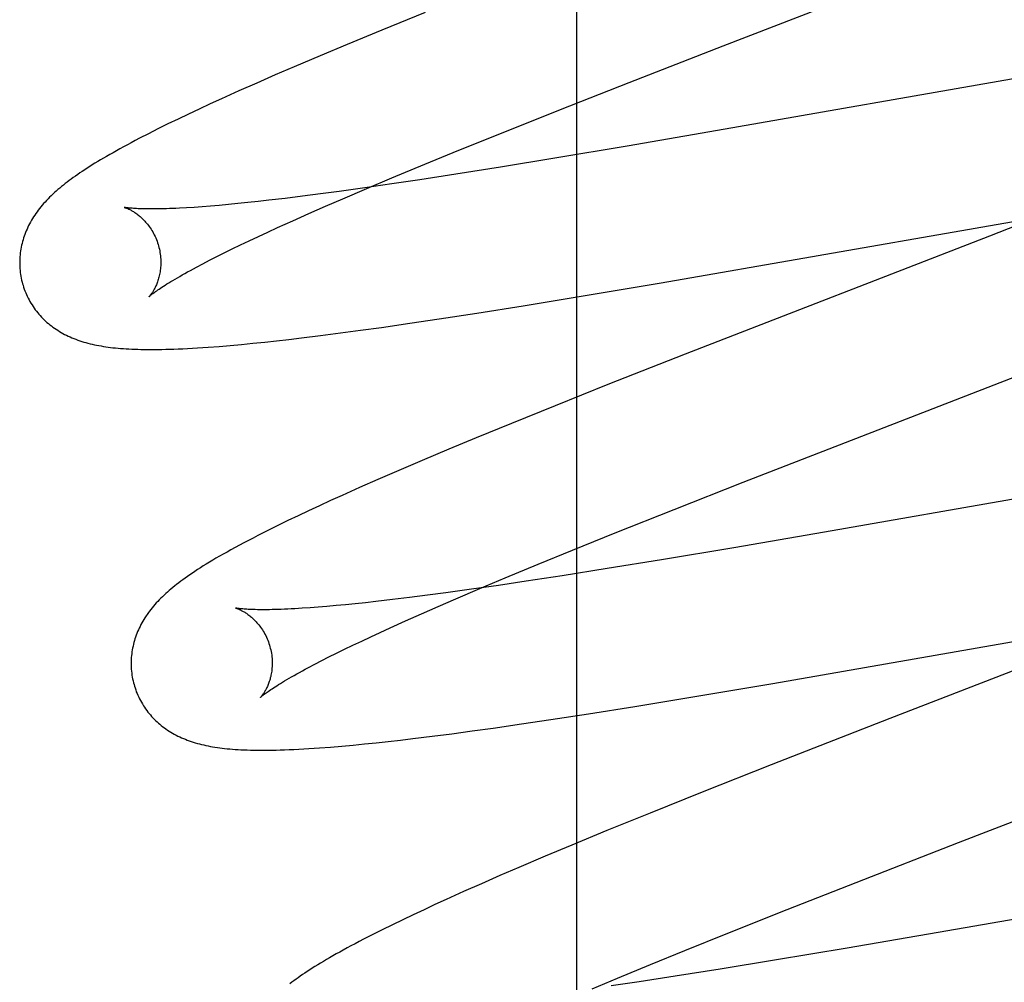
# Model space of a CAD drawing. Header units: inches. Extents: x 0 to 207, y 0 to 134.
# Tile 30 of 68: x 72.098 to 72.238, y 68.742 to 68.879. Entities that reach past the tile are written whole.
import ezdxf

# ---------------------------------------------------------------- set-up
doc = ezdxf.new("R2010")
doc.units = ezdxf.units.IN
doc.header["$LTSCALE"] = 11.383625
doc.header["$MEASUREMENT"] = 0
doc.linetypes.add('HIDDEN', pattern=[0.2, 0.1, -0.1])
doc.layers.add('DEFAULT_2', color=8, linetype='HIDDEN')
doc.layers.add('RIGHTHAND_DOOR_ASSEMBLY', color=7, linetype='CONTINUOUS')

msp = doc.modelspace()

# ---------------------------------------------------------------- linework, layer by layer
at = {"layer": 'DEFAULT_2', "color": 8, "linetype": 'HIDDEN'}
for p, q in [((72.20624, 65.19731), (72.20624, 70.69782)), ((72.19805, 68.87504), (72.23622, 68.88985)), ((72.15581, 68.87979), (72.14968, 68.8773)), ((72.14968, 68.8773), (72.14475, 68.87526)), ((72.14475, 68.87526), (72.14093, 68.87366)), ((72.18473, 68.86986), (72.19805, 68.87504)), ((72.14093, 68.87366), (72.13724, 68.87209)), ((72.13724, 68.87209), (72.13455, 68.87093)), ((72.13455, 68.87093), (72.13194, 68.86978)), ((72.13194, 68.86978), (72.1294, 68.86866)), ((72.17499, 68.86603), (72.18473, 68.86986)), ((72.24, 68.8705), (72.19726, 68.86305)), ((72.1294, 68.86866), (72.12695, 68.86755)), ((72.12535, 68.86682), (72.1238, 68.8661)), ((72.12695, 68.86755), (72.12535, 68.86682)), ((72.12229, 68.86539), (72.12081, 68.86468)), ((72.1238, 68.8661), (72.12229, 68.86539)), ((72.16663, 68.86269), (72.17499, 68.86603)), ((72.11936, 68.86398), (72.11795, 68.86328)), ((72.12081, 68.86468), (72.11936, 68.86398)), ((72.11659, 68.8626), (72.11533, 68.86195)), ((72.11795, 68.86328), (72.11659, 68.8626)), ((72.1606, 68.86026), (72.16663, 68.86269)), ((72.19726, 68.86305), (72.18443, 68.86085)), ((72.15576, 68.85828), (72.1606, 68.86026)), ((72.18443, 68.86085), (72.1742, 68.85913)), ((72.15111, 68.85635), (72.15576, 68.85828)), ((72.1742, 68.85913), (72.16651, 68.85787)), ((72.16015, 68.85686), (72.15504, 68.85607)), ((72.16651, 68.85787), (72.16015, 68.85686)), ((72.15109, 68.85549), (72.14728, 68.85494)), ((72.14755, 68.85485), (72.15111, 68.85635)), ((72.15504, 68.85607), (72.15109, 68.85549)), ((72.14098, 68.85407), (72.13843, 68.85374)), ((72.14362, 68.85443), (72.14098, 68.85407)), ((72.14728, 68.85494), (72.14362, 68.85443)), ((72.14414, 68.85339), (72.14755, 68.85485)), ((72.12793, 68.85257), (72.12663, 68.85245)), ((72.12928, 68.8527), (72.12793, 68.85257)), ((72.13068, 68.85284), (72.12928, 68.8527)), ((72.13214, 68.853), (72.13068, 68.85284)), ((72.13364, 68.85317), (72.13214, 68.853)), ((72.13598, 68.85344), (72.13364, 68.85317)), ((72.13843, 68.85374), (72.13598, 68.85344)), ((72.14168, 68.85232), (72.14414, 68.85339)), ((72.12306, 68.85217), (72.12199, 68.8521)), ((72.12419, 68.85225), (72.12306, 68.85217)), ((72.12538, 68.85234), (72.12419, 68.85225)), ((72.12663, 68.85245), (72.12538, 68.85234)), ((72.13706, 68.85028), (72.13932, 68.85129)), ((72.13932, 68.85129), (72.14168, 68.85232)), ((72.23377, 68.84923), (72.24583, 68.8513)), ((72.2471, 68.85251), (72.23581, 68.8481)), ((72.13489, 68.8493), (72.13706, 68.85028)), ((72.13218, 68.84804), (72.13351, 68.84866)), ((72.13351, 68.84866), (72.13489, 68.8493)), ((72.18924, 68.84148), (72.23377, 68.84923)), ((72.12966, 68.84685), (72.13089, 68.84744)), ((72.13089, 68.84744), (72.13218, 68.84804)), ((72.23581, 68.8481), (72.19265, 68.83136)), ((72.12628, 68.84519), (72.12735, 68.84572)), ((72.12735, 68.84572), (72.12848, 68.84628)), ((72.12848, 68.84628), (72.12966, 68.84685)), ((72.12339, 68.84369), (72.1243, 68.84417)), ((72.1243, 68.84417), (72.12526, 68.84467)), ((72.12526, 68.84467), (72.12628, 68.84519)), ((72.17762, 68.83952), (72.18924, 68.84148)), ((72.16971, 68.83823), (72.17762, 68.83952)), ((72.15779, 68.83636), (72.16312, 68.83718)), ((72.16312, 68.83718), (72.16971, 68.83823)), ((72.15365, 68.83574), (72.15779, 68.83636)), ((72.1438, 68.83437), (72.14667, 68.83475)), ((72.14667, 68.83475), (72.14961, 68.83516)), ((72.14961, 68.83516), (72.15365, 68.83574)), ((72.13141, 68.83291), (72.13307, 68.83308)), ((72.13307, 68.83308), (72.13476, 68.83326)), ((72.13476, 68.83326), (72.1365, 68.83346)), ((72.1365, 68.83346), (72.13827, 68.83367)), ((72.13827, 68.83367), (72.141, 68.83401)), ((72.141, 68.83401), (72.1438, 68.83437)), ((72.12662, 68.83247), (72.12819, 68.83261)), ((72.12819, 68.83261), (72.12979, 68.83275)), ((72.12979, 68.83275), (72.13141, 68.83291)), ((72.21536, 68.81884), (72.25039, 68.83242)), ((72.19265, 68.83136), (72.18168, 68.82704)), ((72.18168, 68.82704), (72.17423, 68.82406)), ((72.17423, 68.82406), (72.16803, 68.82155)), ((72.16803, 68.82155), (72.16303, 68.8195)), ((72.16303, 68.8195), (72.15915, 68.81789)), ((72.15915, 68.81789), (72.15538, 68.8163)), ((72.20089, 68.81321), (72.21536, 68.81884)), ((72.15538, 68.8163), (72.15174, 68.81474)), ((72.1491, 68.81359), (72.14653, 68.81246)), ((72.15174, 68.81474), (72.1491, 68.81359)), ((72.25537, 68.81364), (72.21242, 68.80615)), ((72.14653, 68.81246), (72.14404, 68.81135)), ((72.19112, 68.80937), (72.20089, 68.81321)), ((72.14404, 68.81135), (72.14242, 68.81061)), ((72.14084, 68.80989), (72.1393, 68.80917)), ((72.14242, 68.81061), (72.14084, 68.80989)), ((72.18273, 68.80603), (72.19112, 68.80937)), ((72.1378, 68.80847), (72.13634, 68.80777)), ((72.1393, 68.80917), (72.1378, 68.80847)), ((72.13491, 68.80707), (72.1335, 68.80637)), ((72.13634, 68.80777), (72.13491, 68.80707)), ((72.1335, 68.80637), (72.1321, 68.80566)), ((72.17667, 68.80358), (72.18273, 68.80603)), ((72.21242, 68.80615), (72.19955, 68.80394)), ((72.19955, 68.80394), (72.18931, 68.80222)), ((72.17181, 68.80159), (72.17667, 68.80358)), ((72.16715, 68.79966), (72.17181, 68.80159)), ((72.1816, 68.80097), (72.17524, 68.79996)), ((72.18931, 68.80222), (72.1816, 68.80097)), ((72.16357, 68.79815), (72.16715, 68.79966)), ((72.17524, 68.79996), (72.17014, 68.79918)), ((72.16014, 68.79669), (72.16357, 68.79815)), ((72.1662, 68.79859), (72.1624, 68.79805)), ((72.17014, 68.79918), (72.1662, 68.79859)), ((72.15359, 68.79687), (72.15116, 68.79658)), ((72.15612, 68.7972), (72.15359, 68.79687)), ((72.15875, 68.79755), (72.15612, 68.7972)), ((72.1624, 68.79805), (72.15875, 68.79755)), ((72.1395, 68.79542), (72.13839, 68.79535)), ((72.14067, 68.79551), (72.1395, 68.79542)), ((72.1419, 68.79561), (72.14067, 68.79551)), ((72.14318, 68.79573), (72.1419, 68.79561)), ((72.14451, 68.79585), (72.14318, 68.79573)), ((72.1459, 68.79599), (72.14451, 68.79585)), ((72.14734, 68.79614), (72.1459, 68.79599)), ((72.14883, 68.79631), (72.14734, 68.79614)), ((72.15116, 68.79658), (72.14883, 68.79631)), ((72.1553, 68.79458), (72.15767, 68.79562)), ((72.15767, 68.79562), (72.16014, 68.79669)), ((72.15302, 68.79356), (72.1553, 68.79458)), ((72.14945, 68.79194), (72.15084, 68.79258)), ((72.15084, 68.79258), (72.15302, 68.79356)), ((72.14682, 68.79071), (72.14811, 68.79132)), ((72.14811, 68.79132), (72.14945, 68.79194)), ((72.20508, 68.78469), (72.24964, 68.79245)), ((72.25142, 68.79124), (72.22164, 68.77971)), ((72.14439, 68.78955), (72.14558, 68.79012)), ((72.14558, 68.79012), (72.14682, 68.79071)), ((72.14115, 68.78793), (72.14217, 68.78845)), ((72.14217, 68.78845), (72.14325, 68.78899)), ((72.14325, 68.78899), (72.14439, 68.78955)), ((72.13927, 68.78695), (72.14018, 68.78743)), ((72.14018, 68.78743), (72.14115, 68.78793)), ((72.19346, 68.78274), (72.20508, 68.78469)), ((72.17895, 68.78039), (72.18554, 68.78144)), ((72.18554, 68.78144), (72.19346, 68.78274)), ((72.17361, 68.77957), (72.17895, 68.78039)), ((72.16543, 68.77838), (72.16946, 68.77896)), ((72.16946, 68.77896), (72.17361, 68.77957)), ((72.22164, 68.77971), (72.20487, 68.77317)), ((72.15408, 68.77688), (72.15681, 68.77722)), ((72.15681, 68.77722), (72.15961, 68.77758)), ((72.15961, 68.77758), (72.16248, 68.77797)), ((72.16248, 68.77797), (72.16543, 68.77838)), ((72.1424, 68.77568), (72.14399, 68.77581)), ((72.14399, 68.77581), (72.14559, 68.77596)), ((72.14559, 68.77596), (72.14722, 68.77612)), ((72.14722, 68.77612), (72.14887, 68.77629)), ((72.14887, 68.77629), (72.15057, 68.77647)), ((72.15057, 68.77647), (72.1523, 68.77667)), ((72.1523, 68.77667), (72.15408, 68.77688)), ((72.23139, 68.76214), (72.26747, 68.77614)), ((72.20487, 68.77317), (72.19507, 68.76929)), ((72.19507, 68.76929), (72.18768, 68.76633)), ((72.18768, 68.76633), (72.18156, 68.76384)), ((72.18156, 68.76384), (72.17662, 68.7618)), ((72.21689, 68.7565), (72.23139, 68.76214)), ((72.17662, 68.7618), (72.1728, 68.7602)), ((72.1728, 68.7602), (72.1691, 68.75862)), ((72.1691, 68.75862), (72.16641, 68.75747)), ((72.16379, 68.75632), (72.16125, 68.7552)), ((72.16641, 68.75747), (72.16379, 68.75632)), ((72.2071, 68.75265), (72.21689, 68.7565)), ((72.27146, 68.7569), (72.22849, 68.74941)), ((72.16125, 68.7552), (72.15879, 68.75409)), ((72.15879, 68.75409), (72.1572, 68.75336)), ((72.15565, 68.75264), (72.15413, 68.75193)), ((72.1572, 68.75336), (72.15565, 68.75264)), ((72.19869, 68.74931), (72.2071, 68.75265)), ((72.15263, 68.75122), (72.15117, 68.75051)), ((72.15413, 68.75193), (72.15263, 68.75122)), ((72.14974, 68.7498), (72.14838, 68.74912)), ((72.15117, 68.75051), (72.14974, 68.7498)), ((72.19262, 68.74686), (72.19869, 68.74931)), ((72.22849, 68.74941), (72.2156, 68.74719)), ((72.14838, 68.74912), (72.14709, 68.74845)), ((72.18775, 68.74486), (72.19262, 68.74686)), ((72.2156, 68.74719), (72.20533, 68.74547)), ((72.20533, 68.74547), (72.19762, 68.74421)), ((72.18308, 68.74292), (72.18775, 68.74486)), ((72.19762, 68.74421), (72.19124, 68.7432)), ((72.17949, 68.74141), (72.18308, 68.74292)), ((72.18612, 68.74242), (72.18217, 68.74183)), ((72.19124, 68.7432), (72.18612, 68.74242))]:
    msp.add_line(p, q, dxfattribs=at)
for points in [[(72.11533, 68.86195), (72.11473, 68.86163), (72.11416, 68.86133), (72.11361, 68.86103), (72.11307, 68.86074), (72.11256, 68.86046), (72.11206, 68.86018), (72.11158, 68.85991), (72.11112, 68.85965), (72.11067, 68.85939), (72.11024, 68.85914), (72.10982, 68.85889), (72.10941, 68.85865), (72.10902, 68.85841), (72.10864, 68.85817), (72.10827, 68.85794), (72.10791, 68.85771), (72.10756, 68.85748), (72.10722, 68.85726), (72.10689, 68.85704), (72.10657, 68.85682), (72.10626, 68.8566), (72.10595, 68.85639), (72.10566, 68.85617), (72.10537, 68.85596), (72.10509, 68.85574), (72.10481, 68.85553), (72.10454, 68.85532), (72.10428, 68.8551), (72.10402, 68.85489), (72.10377, 68.85468)], [(72.10377, 68.85468), (72.10352, 68.85446), (72.10328, 68.85425), (72.10304, 68.85403), (72.10281, 68.85381), (72.10259, 68.85359), (72.10237, 68.85337), (72.10215, 68.85315), (72.10195, 68.85292), (72.10174, 68.8527), (72.10155, 68.85247), (72.10135, 68.85224), (72.10117, 68.85201), (72.10099, 68.85178), (72.10081, 68.85154), (72.10065, 68.85131), (72.10048, 68.85107), (72.10032, 68.85083), (72.10017, 68.85058), (72.10003, 68.85034), (72.09988, 68.85009), (72.09975, 68.84984), (72.09962, 68.84959), (72.0995, 68.84934), (72.09939, 68.84909), (72.09928, 68.84884), (72.09917, 68.84859), (72.09908, 68.84834), (72.09899, 68.84809), (72.0989, 68.84783), (72.09882, 68.84757), (72.09875, 68.84731), (72.09868, 68.84705), (72.09862, 68.84679), (72.09857, 68.84652), (72.09852, 68.84626), (72.09847, 68.84599), (72.09844, 68.84571), (72.09841, 68.84544), (72.09838, 68.84517), (72.09836, 68.84489), (72.09835, 68.84462), (72.09835, 68.84434), (72.09835, 68.84406), (72.09836, 68.84378), (72.09838, 68.84351), (72.0984, 68.84323), (72.09844, 68.84295), (72.09847, 68.84267), (72.09852, 68.8424), (72.09857, 68.84212), (72.09863, 68.84185), (72.09869, 68.84158), (72.09876, 68.84135)], [(72.11318, 68.85217), (72.11317, 68.85217), (72.11316, 68.85217), (72.11317, 68.85217), (72.11318, 68.85217), (72.11321, 68.85216), (72.11324, 68.85215), (72.11328, 68.85214), (72.11332, 68.85212), (72.11337, 68.85211), (72.11343, 68.85209), (72.11349, 68.85206), (72.11356, 68.85203), (72.11363, 68.852), (72.11371, 68.85197), (72.11379, 68.85193), (72.11388, 68.85189), (72.11397, 68.85185), (72.11406, 68.8518), (72.11416, 68.85175), (72.11426, 68.85169), (72.11436, 68.85163), (72.11447, 68.85156), (72.11458, 68.85149), (72.11469, 68.85142), (72.11481, 68.85134), (72.11493, 68.85125), (72.11505, 68.85116), (72.11517, 68.85107), (72.11529, 68.85097), (72.11542, 68.85086), (72.11555, 68.85075), (72.11567, 68.85063), (72.1158, 68.8505), (72.11593, 68.85037), (72.11607, 68.85023), (72.1162, 68.85009), (72.11633, 68.84994), (72.11646, 68.84978), (72.11659, 68.84961), (72.11671, 68.84944), (72.11684, 68.84926), (72.11696, 68.84907), (72.11708, 68.84888), (72.1172, 68.84868), (72.11731, 68.84848), (72.11742, 68.84827), (72.11753, 68.84805), (72.11763, 68.84783), (72.11772, 68.84761), (72.11781, 68.84738), (72.11789, 68.84714), (72.11797, 68.84691), (72.11803, 68.8467)], [(72.12199, 68.8521), (72.12098, 68.85205), (72.12049, 68.85202), (72.12002, 68.852), (72.11957, 68.85199), (72.11914, 68.85197), (72.11871, 68.85196), (72.11831, 68.85195), (72.11792, 68.85194), (72.11755, 68.85194), (72.11719, 68.85194), (72.11685, 68.85194), (72.11652, 68.85194), (72.11621, 68.85194), (72.11592, 68.85195), (72.11564, 68.85195), (72.11538, 68.85196), (72.11514, 68.85197), (72.11491, 68.85199), (72.11469, 68.852), (72.1145, 68.85201), (72.11431, 68.85203), (72.11415, 68.85204), (72.11399, 68.85205), (72.11386, 68.85207), (72.11373, 68.85208), (72.11362, 68.8521), (72.11352, 68.85211), (72.11344, 68.85212), (72.11336, 68.85213), (72.1133, 68.85215), (72.11325, 68.85215), (72.11322, 68.85216), (72.11319, 68.85217), (72.11318, 68.85217)], [(72.11803, 68.8467), (72.11808, 68.84649), (72.11814, 68.84625), (72.11819, 68.84601), (72.11823, 68.84577), (72.11827, 68.84553), (72.1183, 68.84529), (72.11832, 68.84505), (72.11833, 68.84481), (72.11834, 68.84458), (72.11834, 68.84435), (72.11834, 68.84412), (72.11833, 68.84389), (72.11831, 68.84368), (72.11829, 68.84346), (72.11827, 68.84325), (72.11824, 68.84305), (72.11821, 68.84285), (72.11817, 68.84266), (72.11813, 68.84247), (72.11808, 68.84229), (72.11804, 68.84212), (72.11799, 68.84195), (72.11794, 68.84179), (72.11788, 68.84163), (72.11783, 68.84148), (72.11777, 68.84134), (72.11772, 68.8412), (72.11766, 68.84106), (72.1176, 68.84094), (72.11754, 68.84081), (72.11748, 68.8407), (72.11743, 68.84059), (72.11737, 68.84048), (72.11731, 68.84038), (72.11726, 68.84029), (72.1172, 68.8402), (72.11715, 68.84011), (72.11709, 68.84003), (72.11704, 68.83996), (72.11699, 68.83989), (72.11695, 68.83983), (72.1169, 68.83977), (72.11686, 68.83972), (72.11683, 68.83967), (72.11679, 68.83963), (72.11676, 68.83959), (72.11674, 68.83956), (72.11671, 68.83954), (72.1167, 68.83952), (72.11669, 68.83951), (72.11668, 68.83951)], [(72.11668, 68.83951), (72.11669, 68.83951), (72.1167, 68.83953), (72.11673, 68.83955), (72.11676, 68.83957), (72.1168, 68.83961), (72.11684, 68.83965), (72.1169, 68.8397), (72.11697, 68.83976), (72.11705, 68.83982), (72.11714, 68.83989), (72.11724, 68.83997), (72.11735, 68.84005), (72.11748, 68.84014), (72.11762, 68.84024), (72.11777, 68.84035), (72.11793, 68.84047), (72.11811, 68.84059), (72.1183, 68.84072), (72.11851, 68.84085), (72.11873, 68.841), (72.11897, 68.84115), (72.11922, 68.84131), (72.11949, 68.84147), (72.11977, 68.84164), (72.12006, 68.84182), (72.12037, 68.84201), (72.1207, 68.8422), (72.12104, 68.84239), (72.12139, 68.84259), (72.12176, 68.8428), (72.12215, 68.84302), (72.12255, 68.84324), (72.12296, 68.84346), (72.12339, 68.84369)], [(72.09876, 68.84135), (72.09882, 68.84112), (72.09891, 68.84085), (72.099, 68.84059), (72.09909, 68.84033), (72.0992, 68.84007), (72.09931, 68.83981), (72.09942, 68.83956), (72.09955, 68.83931), (72.09968, 68.83906), (72.09981, 68.83882), (72.09995, 68.83858), (72.1001, 68.83834), (72.10025, 68.83811), (72.1004, 68.83789), (72.10056, 68.83766), (72.10073, 68.83745), (72.1009, 68.83723), (72.10108, 68.83703), (72.10126, 68.83682), (72.10144, 68.83662), (72.10163, 68.83643), (72.10182, 68.83624), (72.10202, 68.83605), (72.10222, 68.83587), (72.10242, 68.8357), (72.10263, 68.83553), (72.10284, 68.83536), (72.10306, 68.8352), (72.10328, 68.83504), (72.10351, 68.83489), (72.10374, 68.83474), (72.10398, 68.83459), (72.10422, 68.83445), (72.10447, 68.83431), (72.10472, 68.83417), (72.10497, 68.83404), (72.10523, 68.83392), (72.10549, 68.8338), (72.10576, 68.83368), (72.10603, 68.83357), (72.1063, 68.83347), (72.10658, 68.83336), (72.10686, 68.83327), (72.10715, 68.83317), (72.10744, 68.83308), (72.10773, 68.833), (72.10803, 68.83292), (72.10833, 68.83284), (72.10863, 68.83277), (72.10894, 68.8327), (72.10925, 68.83264), (72.10957, 68.83258), (72.10989, 68.83252), (72.11021, 68.83247), (72.11055, 68.83242), (72.11088, 68.83237), (72.11122, 68.83233), (72.11157, 68.83228), (72.11193, 68.83225), (72.11229, 68.83221), (72.11266, 68.83218), (72.11304, 68.83215), (72.11342, 68.83213), (72.11382, 68.8321), (72.11423, 68.83208), (72.11465, 68.83207), (72.11508, 68.83205), (72.11552, 68.83204), (72.11598, 68.83203), (72.11645, 68.83203), (72.11694, 68.83203), (72.11744, 68.83203), (72.11796, 68.83203), (72.11849, 68.83204), (72.11905, 68.83205), (72.11962, 68.83207), (72.12021, 68.83209), (72.12083, 68.83211), (72.12147, 68.83214), (72.12214, 68.83217), (72.12283, 68.83221), (72.12356, 68.83225), (72.1243, 68.8323), (72.12506, 68.83236), (72.12662, 68.83247)], [(72.1321, 68.80566), (72.13142, 68.80531), (72.13076, 68.80496), (72.13011, 68.80462), (72.12948, 68.80429), (72.12887, 68.80396), (72.12829, 68.80364), (72.12773, 68.80332), (72.12719, 68.80302), (72.12667, 68.80272), (72.12617, 68.80244), (72.1257, 68.80215), (72.12524, 68.80188), (72.1248, 68.80161), (72.12437, 68.80135), (72.12396, 68.80109), (72.12356, 68.80083), (72.12318, 68.80058), (72.12282, 68.80034), (72.12246, 68.8001), (72.12212, 68.79986), (72.12179, 68.79963), (72.12148, 68.7994), (72.12117, 68.79918), (72.12088, 68.79895), (72.12059, 68.79873), (72.12032, 68.79852), (72.12005, 68.7983), (72.11979, 68.79808), (72.11953, 68.79786)], [(72.11953, 68.79786), (72.11929, 68.79765), (72.11904, 68.79743), (72.11881, 68.79721), (72.11858, 68.79699), (72.11835, 68.79677), (72.11813, 68.79655), (72.11792, 68.79633), (72.11771, 68.79611), (72.11751, 68.79588), (72.11732, 68.79565), (72.11713, 68.79542), (72.11694, 68.79519), (72.11676, 68.79496), (72.11659, 68.79473), (72.11642, 68.79449), (72.11626, 68.79426), (72.1161, 68.79402), (72.11595, 68.79377), (72.1158, 68.79353), (72.11566, 68.79328), (72.11553, 68.79303), (72.1154, 68.79278), (72.11528, 68.79254), (72.11517, 68.79229), (72.11506, 68.79204), (72.11496, 68.79179), (72.11486, 68.79153), (72.11477, 68.79128), (72.11469, 68.79103), (72.11461, 68.79077), (72.11454, 68.79051), (72.11447, 68.79025), (72.11441, 68.78999), (72.11435, 68.78972), (72.1143, 68.78945), (72.11426, 68.78918), (72.11423, 68.78891), (72.1142, 68.78864), (72.11417, 68.78837), (72.11416, 68.78809), (72.11414, 68.78782), (72.11414, 68.78754), (72.11414, 68.78726), (72.11415, 68.78699), (72.11417, 68.78671), (72.1142, 68.78643), (72.11423, 68.78616), (72.11426, 68.78588), (72.11431, 68.7856), (72.11436, 68.78533), (72.11442, 68.78506), (72.11449, 68.78479), (72.11455, 68.78455)], [(72.12898, 68.79538), (72.12896, 68.79538), (72.12895, 68.79538), (72.12895, 68.79538), (72.12896, 68.79538), (72.12897, 68.79538), (72.12899, 68.79537), (72.12902, 68.79536), (72.12906, 68.79535), (72.1291, 68.79534), (72.12915, 68.79532), (72.12921, 68.7953), (72.12927, 68.79527), (72.12934, 68.79525), (72.12941, 68.79522), (72.12949, 68.79518), (72.12957, 68.79515), (72.12965, 68.79511), (72.12974, 68.79506), (72.12984, 68.79501), (72.12993, 68.79496), (72.13004, 68.79491), (72.13014, 68.79484), (72.13025, 68.79478), (72.13036, 68.79471), (72.13047, 68.79464), (72.13059, 68.79456), (72.1307, 68.79447), (72.13082, 68.79438), (72.13095, 68.79429), (72.13107, 68.79419), (72.1312, 68.79408), (72.13132, 68.79397), (72.13145, 68.79385), (72.13158, 68.79372), (72.13171, 68.79359), (72.13185, 68.79345), (72.13198, 68.79331), (72.13211, 68.79316), (72.13224, 68.793), (72.13237, 68.79283), (72.1325, 68.79266), (72.13262, 68.79248), (72.13275, 68.79229), (72.13287, 68.7921), (72.13299, 68.7919), (72.1331, 68.79169), (72.13321, 68.79148), (72.13332, 68.79127), (72.13342, 68.79104), (72.13351, 68.79082), (72.1336, 68.79059), (72.13368, 68.79036), (72.13376, 68.79012), (72.13382, 68.78991)], [(72.13839, 68.79535), (72.13734, 68.79529), (72.13683, 68.79526), (72.13635, 68.79524), (72.13587, 68.79521), (72.13542, 68.7952), (72.13498, 68.79518), (72.13455, 68.79517), (72.13414, 68.79516), (72.13375, 68.79515), (72.13337, 68.79515), (72.13301, 68.79514), (72.13267, 68.79514), (72.13234, 68.79515), (72.13203, 68.79515), (72.13174, 68.79516), (72.13146, 68.79516), (72.1312, 68.79517), (72.13096, 68.79518), (72.13073, 68.79519), (72.13052, 68.79521), (72.13032, 68.79522), (72.13014, 68.79523), (72.12997, 68.79525), (72.12982, 68.79526), (72.12968, 68.79528), (72.12955, 68.79529), (72.12944, 68.7953), (72.12934, 68.79532), (72.12925, 68.79533), (72.12917, 68.79534), (72.12911, 68.79535), (72.12906, 68.79536), (72.12901, 68.79537), (72.12898, 68.79538), (72.12898, 68.79538)], [(72.13382, 68.78991), (72.13387, 68.7897), (72.13393, 68.78946), (72.13398, 68.78922), (72.13402, 68.78897), (72.13406, 68.78873), (72.13409, 68.78849), (72.13411, 68.78825), (72.13412, 68.78802), (72.13413, 68.78778), (72.13413, 68.78755), (72.13413, 68.78732), (72.13412, 68.7871), (72.1341, 68.78688), (72.13408, 68.78666), (72.13406, 68.78645), (72.13403, 68.78625), (72.13399, 68.78605), (72.13396, 68.78586), (72.13392, 68.78567), (72.13387, 68.78549), (72.13383, 68.78532), (72.13378, 68.78515), (72.13372, 68.78499), (72.13367, 68.78483), (72.13362, 68.78468), (72.13356, 68.78454), (72.1335, 68.7844), (72.13345, 68.78427), (72.13339, 68.78414), (72.13333, 68.78402), (72.13327, 68.7839), (72.13321, 68.78379), (72.13316, 68.78368), (72.1331, 68.78358), (72.13304, 68.78349), (72.13299, 68.7834), (72.13293, 68.78331), (72.13288, 68.78323), (72.13283, 68.78316), (72.13278, 68.78309), (72.13273, 68.78303), (72.13269, 68.78297), (72.13265, 68.78292), (72.13261, 68.78287), (72.13258, 68.78283), (72.13255, 68.7828), (72.13252, 68.78277), (72.1325, 68.78275), (72.13249, 68.78273), (72.13248, 68.78272), (72.13247, 68.78271)], [(72.13247, 68.78272), (72.13248, 68.78272), (72.1325, 68.78274), (72.13252, 68.78276), (72.13255, 68.78279), (72.13259, 68.78282), (72.13264, 68.78287), (72.1327, 68.78292), (72.13277, 68.78297), (72.13285, 68.78304), (72.13295, 68.78311), (72.13305, 68.78319), (72.13316, 68.78327), (72.13329, 68.78337), (72.13343, 68.78347), (72.13358, 68.78358), (72.13375, 68.78369), (72.13393, 68.78382), (72.13413, 68.78395), (72.13434, 68.78409), (72.13456, 68.78423), (72.1348, 68.78438), (72.13505, 68.78454), (72.13532, 68.78471), (72.13561, 68.78488), (72.1359, 68.78506), (72.13622, 68.78525), (72.13655, 68.78544), (72.13689, 68.78564), (72.13725, 68.78584), (72.13762, 68.78605), (72.13801, 68.78627), (72.13842, 68.78649), (72.13883, 68.78671), (72.13927, 68.78695)], [(72.11455, 68.78455), (72.11461, 68.78433), (72.1147, 68.78406), (72.11479, 68.7838), (72.11488, 68.78353), (72.11499, 68.78327), (72.1151, 68.78302), (72.11522, 68.78276), (72.11534, 68.78251), (72.11547, 68.78227), (72.1156, 68.78203), (72.11574, 68.78179), (72.11589, 68.78155), (72.11604, 68.78132), (72.11619, 68.78109), (72.11636, 68.78087), (72.11652, 68.78065), (72.11669, 68.78044), (72.11687, 68.78023), (72.11705, 68.78003), (72.11723, 68.77983), (72.11742, 68.77964), (72.11762, 68.77945), (72.11781, 68.77926), (72.11801, 68.77908), (72.11822, 68.77891), (72.11842, 68.77874), (72.11864, 68.77857), (72.11885, 68.77841), (72.11907, 68.77825), (72.1193, 68.77809), (72.11953, 68.77794), (72.11977, 68.7778), (72.12002, 68.77765), (72.12026, 68.77751), (72.12051, 68.77738), (72.12077, 68.77725), (72.12103, 68.77712), (72.12129, 68.777), (72.12156, 68.77689), (72.12183, 68.77678), (72.1221, 68.77667), (72.12238, 68.77657), (72.12266, 68.77647), (72.12294, 68.77638), (72.12323, 68.77629), (72.12353, 68.77621), (72.12382, 68.77613), (72.12413, 68.77605), (72.12443, 68.77598), (72.12474, 68.77591), (72.12505, 68.77584), (72.12537, 68.77578), (72.12569, 68.77573), (72.12602, 68.77567), (72.12636, 68.77562), (72.1267, 68.77558), (72.12704, 68.77553), (72.12739, 68.77549), (72.12775, 68.77545), (72.12812, 68.77542), (72.1285, 68.77539), (72.1289, 68.77536), (72.1293, 68.77533), (72.12971, 68.77531), (72.13014, 68.77529), (72.13058, 68.77527), (72.13104, 68.77526), (72.13151, 68.77525), (72.132, 68.77524), (72.1325, 68.77524), (72.13302, 68.77524), (72.13356, 68.77524), (72.13411, 68.77525), (72.13469, 68.77526), (72.13528, 68.77527), (72.1359, 68.77529), (72.13654, 68.77532), (72.1372, 68.77535), (72.13789, 68.77538), (72.1386, 68.77542), (72.13933, 68.77546), (72.14007, 68.77551), (72.14084, 68.77556), (72.1424, 68.77568)], [(72.14709, 68.74845), (72.14647, 68.74813), (72.14588, 68.74782), (72.1453, 68.74751), (72.14475, 68.74721), (72.14421, 68.74692), (72.1437, 68.74663), (72.1432, 68.74636), (72.14272, 68.74608), (72.14226, 68.74582), (72.14182, 68.74556), (72.14139, 68.74531), (72.14098, 68.74506), (72.14058, 68.74481), (72.1402, 68.74458), (72.13982, 68.74434), (72.13946, 68.74411), (72.13911, 68.74388), (72.13877, 68.74366), (72.13844, 68.74344), (72.13812, 68.74322), (72.13781, 68.743), (72.13751, 68.74278), (72.13721, 68.74257), (72.13693, 68.74236), (72.13665, 68.74214)]]:
    msp.add_lwpolyline(points, dxfattribs=at)
at = {"layer": 'RIGHTHAND_DOOR_ASSEMBLY', "color": 3, "linetype": 'Continuous'}
msp.add_line((72.17724, 76.41449), (72.17724, 59.91449), dxfattribs=at)

doc.saveas('drawing.dxf')
